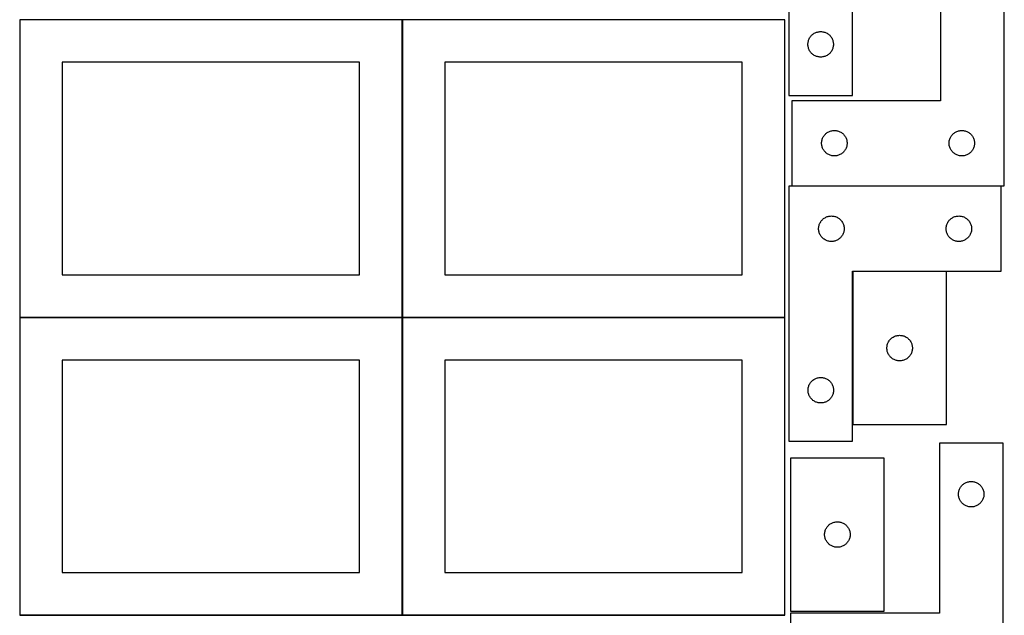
# Model space of a CAD drawing. Header units: millimetres. Extents: x 7 to 1243, y 7 to 2493.
# Tile 3 of 18: x 548 to 1243, y 428 to 848. Entities that reach past the tile are written whole.
import ezdxf

# ---------------------------------------------------------------- set-up
doc = ezdxf.new("R2010")
doc.units = ezdxf.units.MM
doc.layers.add('COMMON', color=5, linetype='CONTINUOUS', true_color=0x0000ff)
doc.layers.add('CUT', color=7, linetype='CONTINUOUS', true_color=0x000000)

msp = doc.modelspace()

# ---------------------------------------------------------------- linework, layer by layer
at = {"layer": 'COMMON'}
for p, q in [((818.34193, 848.441935), (818.34193, 638.441935)), ((1136.468819, 670.712467), (1136.468819, 562.712467)), ((548.24193, 638.341934), (818.24193, 638.341934)), ((818.34193, 638.241934), (818.34193, 428.241934)), ((818.441931, 638.341934), (1088.441931, 638.341934)), ((818.24193, 428.141934), (548.24193, 428.141934)), ((1088.441931, 428.141934), (818.441931, 428.141934))]:
    msp.add_line(p, q, dxfattribs=at)
at = {"layer": 'CUT'}
for p, q in [((1091.309272, 975.097838), (1091.309272, 795.097838)), ((1136.309272, 795.097838), (1136.309272, 915.097838)), ((1198.474839, 911.336124), (1198.474839, 791.336124)), ((1243.474839, 731.336124), (1243.474839, 911.336124)), ((818.24193, 848.441935), (548.24193, 848.441935)), ((548.24193, 848.441935), (548.24193, 638.441935)), ((818.24193, 638.441935), (818.24193, 848.441935)), ((1088.441931, 848.441935), (818.441931, 848.441935)), ((818.441931, 848.441935), (818.441931, 638.441935)), ((1088.441931, 638.441935), (1088.441931, 848.441935)), ((1105.2869, 833.990793), (1105.494356, 834.541989)), ((1105.494356, 834.541989), (1105.737417, 835.078436)), ((1105.737417, 835.078436), (1106.015043, 835.597838)), ((1106.015043, 835.597838), (1106.326045, 836.09797)), ((1106.326045, 836.09797), (1106.669092, 836.576691)), ((1106.669092, 836.576691), (1107.042713, 837.03195)), ((1107.042713, 837.03195), (1107.445311, 837.461799)), ((1107.445311, 837.461799), (1107.875159, 837.864396)), ((1107.875159, 837.864396), (1108.330419, 838.238018)), ((1108.330419, 838.238018), (1108.80914, 838.581064)), ((1108.80914, 838.581064), (1109.309272, 838.892066)), ((1109.309272, 838.892066), (1109.828673, 839.169692)), ((1109.828673, 839.169692), (1110.365121, 839.412753)), ((1110.365121, 839.412753), (1110.916316, 839.620209)), ((1110.916316, 839.620209), (1111.4799, 839.79117)), ((1111.4799, 839.79117), (1112.053459, 839.924905)), ((1112.053459, 839.924905), (1112.634536, 840.020841)), ((1112.634536, 840.020841), (1113.220643, 840.078568)), ((1113.220643, 840.078568), (1113.809272, 840.097838)), ((1113.809272, 840.097838), (1114.3979, 840.078568)), ((1114.3979, 840.078568), (1114.984007, 840.020841)), ((1114.984007, 840.020841), (1115.565085, 839.924905)), ((1115.565085, 839.924905), (1116.138643, 839.79117)), ((1116.138643, 839.79117), (1116.702227, 839.620209)), ((1116.702227, 839.620209), (1117.253423, 839.412753)), ((1117.253423, 839.412753), (1117.78987, 839.169692)), ((1117.78987, 839.169692), (1118.309272, 838.892066)), ((1118.309272, 838.892066), (1118.809404, 838.581064)), ((1118.809404, 838.581064), (1119.288125, 838.238018)), ((1119.288125, 838.238018), (1119.743384, 837.864396)), ((1119.743384, 837.864396), (1120.173233, 837.461799)), ((1120.173233, 837.461799), (1120.57583, 837.03195)), ((1120.57583, 837.03195), (1120.949452, 836.576691)), ((1120.949452, 836.576691), (1121.292498, 836.09797)), ((1121.292498, 836.09797), (1121.6035, 835.597838)), ((1121.6035, 835.597838), (1121.881126, 835.078436)), ((1121.881126, 835.078436), (1122.124187, 834.541989)), ((1122.124187, 834.541989), (1122.331643, 833.990793)), ((1104.809272, 831.097838), (1104.828541, 831.686466)), ((1104.828541, 830.50921), (1104.809272, 831.097838)), ((1104.828541, 831.686466), (1104.886268, 832.272573)), ((1104.886268, 829.923102), (1104.828541, 830.50921)), ((1104.886268, 832.272573), (1104.982204, 832.853651)), ((1104.982204, 829.342025), (1104.886268, 829.923102)), ((1104.982204, 832.853651), (1105.115939, 833.427209)), ((1105.115939, 828.768466), (1104.982204, 829.342025)), ((1105.115939, 833.427209), (1105.2869, 833.990793)), ((1105.2869, 828.204883), (1105.115939, 828.768466)), ((1105.494356, 827.653687), (1105.2869, 828.204883)), ((1105.737417, 827.117239), (1105.494356, 827.653687)), ((1122.124187, 827.653687), (1121.881126, 827.117239)), ((1122.331643, 828.204883), (1122.124187, 827.653687)), ((1122.331643, 833.990793), (1122.502604, 833.427209)), ((1122.502604, 828.768466), (1122.331643, 828.204883)), ((1122.502604, 833.427209), (1122.636339, 832.853651)), ((1122.636339, 829.342025), (1122.502604, 828.768466)), ((1122.636339, 832.853651), (1122.732275, 832.272573)), ((1122.732275, 829.923102), (1122.636339, 829.342025)), ((1122.732275, 832.272573), (1122.790002, 831.686466)), ((1122.790002, 830.50921), (1122.732275, 829.923102)), ((1122.790002, 831.686466), (1122.809272, 831.097838)), ((1122.809272, 831.097838), (1122.790002, 830.50921)), ((1106.015043, 826.597838), (1105.737417, 827.117239)), ((1106.326045, 826.097706), (1106.015043, 826.597838)), ((1106.669092, 825.618985), (1106.326045, 826.097706)), ((1107.042713, 825.163725), (1106.669092, 825.618985)), ((1107.445311, 824.733877), (1107.042713, 825.163725)), ((1107.875159, 824.331279), (1107.445311, 824.733877)), ((1108.330419, 823.957658), (1107.875159, 824.331279)), ((1108.80914, 823.614611), (1108.330419, 823.957658)), ((1109.309272, 823.303609), (1108.80914, 823.614611)), ((1109.828673, 823.025983), (1109.309272, 823.303609)), ((1110.365121, 822.782922), (1109.828673, 823.025983)), ((1110.916316, 822.575467), (1110.365121, 822.782922)), ((1111.4799, 822.404505), (1110.916316, 822.575467)), ((1112.053459, 822.27077), (1111.4799, 822.404505)), ((1112.634536, 822.174834), (1112.053459, 822.27077)), ((1113.220643, 822.117107), (1112.634536, 822.174834)), ((1113.809272, 822.097838), (1113.220643, 822.117107)), ((1114.3979, 822.117107), (1113.809272, 822.097838)), ((1114.984007, 822.174834), (1114.3979, 822.117107)), ((1115.565085, 822.27077), (1114.984007, 822.174834)), ((1116.138643, 822.404505), (1115.565085, 822.27077)), ((1116.702227, 822.575467), (1116.138643, 822.404505)), ((1117.253423, 822.782922), (1116.702227, 822.575467)), ((1117.78987, 823.025983), (1117.253423, 822.782922)), ((1118.309272, 823.303609), (1117.78987, 823.025983)), ((1118.809404, 823.614611), (1118.309272, 823.303609)), ((1119.288125, 823.957658), (1118.809404, 823.614611)), ((1119.743384, 824.331279), (1119.288125, 823.957658)), ((1120.173233, 824.733877), (1119.743384, 824.331279)), ((1120.57583, 825.163725), (1120.173233, 824.733877)), ((1120.949452, 825.618985), (1120.57583, 825.163725)), ((1121.292498, 826.097706), (1120.949452, 825.618985)), ((1121.6035, 826.597838), (1121.292498, 826.097706)), ((1121.881126, 827.117239), (1121.6035, 826.597838)), ((788.24193, 818.441935), (578.24193, 818.441935)), ((578.24193, 818.441935), (578.24193, 668.441935)), ((788.24193, 668.441935), (788.24193, 818.441935)), ((1058.441931, 818.441935), (848.441931, 818.441935)), ((848.441931, 818.441935), (848.441931, 668.441935)), ((1058.441931, 668.441935), (1058.441931, 818.441935)), ((1091.309272, 795.097838), (1136.309272, 795.097838)), ((1198.474839, 791.336124), (1093.474839, 791.336124)), ((1093.474839, 791.336124), (1093.474839, 731.336124)), ((1114.952468, 764.229079), (1115.159923, 764.780275)), ((1115.159923, 764.780275), (1115.402984, 765.316722)), ((1115.402984, 765.316722), (1115.68061, 765.836124)), ((1115.68061, 765.836124), (1115.991612, 766.336256)), ((1115.991612, 766.336256), (1116.334659, 766.814977)), ((1116.334659, 766.814977), (1116.708281, 767.270236)), ((1116.708281, 767.270236), (1117.110878, 767.700085)), ((1117.110878, 767.700085), (1117.540727, 768.102682)), ((1117.540727, 768.102682), (1117.995986, 768.476304)), ((1117.995986, 768.476304), (1118.474707, 768.81935)), ((1118.474707, 768.81935), (1118.974839, 769.130352)), ((1118.974839, 769.130352), (1119.494241, 769.407978)), ((1119.494241, 769.407978), (1120.030688, 769.65104)), ((1120.030688, 769.65104), (1120.581884, 769.858495)), ((1120.581884, 769.858495), (1121.145467, 770.029456)), ((1121.145467, 770.029456), (1121.719026, 770.163191)), ((1121.719026, 770.163191), (1122.300103, 770.259128)), ((1122.300103, 770.259128), (1122.886211, 770.316854)), ((1122.886211, 770.316854), (1123.474839, 770.336124)), ((1123.474839, 770.336124), (1124.063467, 770.316854)), ((1124.063467, 770.316854), (1124.649575, 770.259128)), ((1124.649575, 770.259128), (1125.230652, 770.163191)), ((1125.230652, 770.163191), (1125.80421, 770.029456)), ((1125.80421, 770.029456), (1126.367794, 769.858495)), ((1126.367794, 769.858495), (1126.91899, 769.65104)), ((1126.91899, 769.65104), (1127.455437, 769.407978)), ((1127.455437, 769.407978), (1127.974839, 769.130352)), ((1127.974839, 769.130352), (1128.474971, 768.81935)), ((1128.474971, 768.81935), (1128.953692, 768.476304)), ((1128.953692, 768.476304), (1129.408951, 768.102682)), ((1129.408951, 768.102682), (1129.8388, 767.700085)), ((1129.8388, 767.700085), (1130.241397, 767.270236)), ((1130.241397, 767.270236), (1130.615019, 766.814977)), ((1130.615019, 766.814977), (1130.958065, 766.336256)), ((1130.958065, 766.336256), (1131.269068, 765.836124)), ((1131.269068, 765.836124), (1131.546694, 765.316722)), ((1131.546694, 765.316722), (1131.789755, 764.780275)), ((1131.789755, 764.780275), (1131.99721, 764.229079)), ((1204.952468, 764.229079), (1205.159923, 764.780275)), ((1205.159923, 764.780275), (1205.402984, 765.316722)), ((1205.402984, 765.316722), (1205.68061, 765.836124)), ((1205.68061, 765.836124), (1205.991612, 766.336256)), ((1205.991612, 766.336256), (1206.334659, 766.814977)), ((1206.334659, 766.814977), (1206.708281, 767.270236)), ((1206.708281, 767.270236), (1207.110878, 767.700085)), ((1207.110878, 767.700085), (1207.540727, 768.102682)), ((1207.540727, 768.102682), (1207.995986, 768.476304)), ((1207.995986, 768.476304), (1208.474707, 768.81935)), ((1208.474707, 768.81935), (1208.974839, 769.130352)), ((1208.974839, 769.130352), (1209.494241, 769.407978)), ((1209.494241, 769.407978), (1210.030688, 769.65104)), ((1210.030688, 769.65104), (1210.581884, 769.858495)), ((1210.581884, 769.858495), (1211.145467, 770.029456)), ((1211.145467, 770.029456), (1211.719026, 770.163191)), ((1211.719026, 770.163191), (1212.300103, 770.259128)), ((1212.300103, 770.259128), (1212.886211, 770.316854)), ((1212.886211, 770.316854), (1213.474839, 770.336124)), ((1213.474839, 770.336124), (1214.063467, 770.316854)), ((1214.063467, 770.316854), (1214.649575, 770.259128)), ((1214.649575, 770.259128), (1215.230652, 770.163191)), ((1215.230652, 770.163191), (1215.80421, 770.029456)), ((1215.80421, 770.029456), (1216.367794, 769.858495)), ((1216.367794, 769.858495), (1216.91899, 769.65104)), ((1216.91899, 769.65104), (1217.455437, 769.407978)), ((1217.455437, 769.407978), (1217.974839, 769.130352)), ((1217.974839, 769.130352), (1218.474971, 768.81935)), ((1218.474971, 768.81935), (1218.953692, 768.476304)), ((1218.953692, 768.476304), (1219.408951, 768.102682)), ((1219.408951, 768.102682), (1219.8388, 767.700085)), ((1219.8388, 767.700085), (1220.241397, 767.270236)), ((1220.241397, 767.270236), (1220.615019, 766.814977)), ((1220.615019, 766.814977), (1220.958065, 766.336256)), ((1220.958065, 766.336256), (1221.269068, 765.836124)), ((1221.269068, 765.836124), (1221.546694, 765.316722)), ((1221.546694, 765.316722), (1221.789755, 764.780275)), ((1221.789755, 764.780275), (1221.99721, 764.229079)), ((1114.474839, 761.336124), (1114.494109, 761.924752)), ((1114.494109, 760.747496), (1114.474839, 761.336124)), ((1114.494109, 761.924752), (1114.551835, 762.51086)), ((1114.551835, 760.161388), (1114.494109, 760.747496)), ((1114.551835, 762.51086), (1114.647771, 763.091937)), ((1114.647771, 759.580311), (1114.551835, 760.161388)), ((1114.647771, 763.091937), (1114.781506, 763.665495)), ((1114.781506, 759.006752), (1114.647771, 759.580311)), ((1114.781506, 763.665495), (1114.952468, 764.229079)), ((1114.952468, 758.443169), (1114.781506, 759.006752)), ((1115.159923, 757.891973), (1114.952468, 758.443169)), ((1115.402984, 757.355526), (1115.159923, 757.891973)), ((1131.789755, 757.891973), (1131.546694, 757.355526)), ((1131.99721, 758.443169), (1131.789755, 757.891973)), ((1131.99721, 764.229079), (1132.168171, 763.665495)), ((1132.168171, 759.006752), (1131.99721, 758.443169)), ((1132.168171, 763.665495), (1132.301906, 763.091937)), ((1132.301906, 759.580311), (1132.168171, 759.006752)), ((1132.301906, 763.091937), (1132.397843, 762.51086)), ((1132.397843, 760.161388), (1132.301906, 759.580311)), ((1132.397843, 762.51086), (1132.455569, 761.924752)), ((1132.455569, 760.747496), (1132.397843, 760.161388)), ((1132.455569, 761.924752), (1132.474839, 761.336124)), ((1132.474839, 761.336124), (1132.455569, 760.747496)), ((1204.474839, 761.336124), (1204.494109, 761.924752)), ((1204.494109, 760.747496), (1204.474839, 761.336124)), ((1204.494109, 761.924752), (1204.551835, 762.51086)), ((1204.551835, 760.161388), (1204.494109, 760.747496)), ((1204.551835, 762.51086), (1204.647771, 763.091937)), ((1204.647771, 759.580311), (1204.551835, 760.161388)), ((1204.647771, 763.091937), (1204.781506, 763.665495)), ((1204.781506, 759.006752), (1204.647771, 759.580311)), ((1204.781506, 763.665495), (1204.952468, 764.229079)), ((1204.952468, 758.443169), (1204.781506, 759.006752)), ((1205.159923, 757.891973), (1204.952468, 758.443169)), ((1205.402984, 757.355526), (1205.159923, 757.891973)), ((1221.789755, 757.891973), (1221.546694, 757.355526)), ((1221.99721, 758.443169), (1221.789755, 757.891973)), ((1221.99721, 764.229079), (1222.168171, 763.665495)), ((1222.168171, 759.006752), (1221.99721, 758.443169)), ((1222.168171, 763.665495), (1222.301906, 763.091937)), ((1222.301906, 759.580311), (1222.168171, 759.006752)), ((1222.301906, 763.091937), (1222.397843, 762.51086)), ((1222.397843, 760.161388), (1222.301906, 759.580311)), ((1222.397843, 762.51086), (1222.455569, 761.924752)), ((1222.455569, 760.747496), (1222.397843, 760.161388)), ((1222.455569, 761.924752), (1222.474839, 761.336124)), ((1222.474839, 761.336124), (1222.455569, 760.747496)), ((1115.68061, 756.836124), (1115.402984, 757.355526)), ((1115.991612, 756.335992), (1115.68061, 756.836124)), ((1116.334659, 755.857271), (1115.991612, 756.335992)), ((1116.708281, 755.402011), (1116.334659, 755.857271)), ((1117.110878, 754.972163), (1116.708281, 755.402011)), ((1117.540727, 754.569566), (1117.110878, 754.972163)), ((1117.995986, 754.195944), (1117.540727, 754.569566)), ((1118.474707, 753.852897), (1117.995986, 754.195944)), ((1118.974839, 753.541895), (1118.474707, 753.852897)), ((1119.494241, 753.264269), (1118.974839, 753.541895)), ((1120.030688, 753.021208), (1119.494241, 753.264269)), ((1120.581884, 752.813753), (1120.030688, 753.021208)), ((1121.145467, 752.642791), (1120.581884, 752.813753)), ((1121.719026, 752.509056), (1121.145467, 752.642791)), ((1122.300103, 752.41312), (1121.719026, 752.509056)), ((1122.886211, 752.355393), (1122.300103, 752.41312)), ((1123.474839, 752.336124), (1122.886211, 752.355393)), ((1124.063467, 752.355393), (1123.474839, 752.336124)), ((1124.649575, 752.41312), (1124.063467, 752.355393)), ((1125.230652, 752.509056), (1124.649575, 752.41312)), ((1125.80421, 752.642791), (1125.230652, 752.509056)), ((1126.367794, 752.813753), (1125.80421, 752.642791)), ((1126.91899, 753.021208), (1126.367794, 752.813753)), ((1127.455437, 753.264269), (1126.91899, 753.021208)), ((1127.974839, 753.541895), (1127.455437, 753.264269)), ((1128.474971, 753.852897), (1127.974839, 753.541895)), ((1128.953692, 754.195944), (1128.474971, 753.852897)), ((1129.408951, 754.569566), (1128.953692, 754.195944)), ((1129.8388, 754.972163), (1129.408951, 754.569566)), ((1130.241397, 755.402011), (1129.8388, 754.972163)), ((1130.615019, 755.857271), (1130.241397, 755.402011)), ((1130.958065, 756.335992), (1130.615019, 755.857271)), ((1131.269068, 756.836124), (1130.958065, 756.335992)), ((1131.546694, 757.355526), (1131.269068, 756.836124)), ((1205.68061, 756.836124), (1205.402984, 757.355526)), ((1205.991612, 756.335992), (1205.68061, 756.836124)), ((1206.334659, 755.857271), (1205.991612, 756.335992)), ((1206.708281, 755.402011), (1206.334659, 755.857271)), ((1207.110878, 754.972163), (1206.708281, 755.402011)), ((1207.540727, 754.569566), (1207.110878, 754.972163)), ((1207.995986, 754.195944), (1207.540727, 754.569566)), ((1208.474707, 753.852897), (1207.995986, 754.195944)), ((1208.974839, 753.541895), (1208.474707, 753.852897)), ((1209.494241, 753.264269), (1208.974839, 753.541895)), ((1210.030688, 753.021208), (1209.494241, 753.264269)), ((1210.581884, 752.813753), (1210.030688, 753.021208)), ((1211.145467, 752.642791), (1210.581884, 752.813753)), ((1211.719026, 752.509056), (1211.145467, 752.642791)), ((1212.300103, 752.41312), (1211.719026, 752.509056)), ((1212.886211, 752.355393), (1212.300103, 752.41312)), ((1213.474839, 752.336124), (1212.886211, 752.355393)), ((1214.063467, 752.355393), (1213.474839, 752.336124)), ((1214.649575, 752.41312), (1214.063467, 752.355393)), ((1215.230652, 752.509056), (1214.649575, 752.41312)), ((1215.80421, 752.642791), (1215.230652, 752.509056)), ((1216.367794, 752.813753), (1215.80421, 752.642791)), ((1216.91899, 753.021208), (1216.367794, 752.813753)), ((1217.455437, 753.264269), (1216.91899, 753.021208)), ((1217.974839, 753.541895), (1217.455437, 753.264269)), ((1218.474971, 753.852897), (1217.974839, 753.541895)), ((1218.953692, 754.195944), (1218.474971, 753.852897)), ((1219.408951, 754.569566), (1218.953692, 754.195944)), ((1219.8388, 754.972163), (1219.408951, 754.569566)), ((1220.241397, 755.402011), (1219.8388, 754.972163)), ((1220.615019, 755.857271), (1220.241397, 755.402011)), ((1220.958065, 756.335992), (1220.615019, 755.857271)), ((1221.269068, 756.836124), (1220.958065, 756.335992)), ((1221.546694, 757.355526), (1221.269068, 756.836124)), ((1091.368819, 730.952208), (1091.368819, 550.952208)), ((1241.368819, 730.952208), (1091.368819, 730.952208)), ((1093.474839, 731.336124), (1243.474839, 731.336124)), ((1241.368819, 670.952208), (1241.368819, 730.952208)), ((1117.388221, 709.024062), (1117.924668, 709.267124)), ((1117.924668, 709.267124), (1118.475864, 709.474579)), ((1118.475864, 709.474579), (1119.039448, 709.64554)), ((1119.039448, 709.64554), (1119.613006, 709.779275)), ((1119.613006, 709.779275), (1120.194083, 709.875212)), ((1120.194083, 709.875212), (1120.780191, 709.932938)), ((1120.780191, 709.932938), (1121.368819, 709.952208)), ((1121.368819, 709.952208), (1121.957447, 709.932938)), ((1121.957447, 709.932938), (1122.543555, 709.875212)), ((1122.543555, 709.875212), (1123.124632, 709.779275)), ((1123.124632, 709.779275), (1123.69819, 709.64554)), ((1123.69819, 709.64554), (1124.261774, 709.474579)), ((1124.261774, 709.474579), (1124.81297, 709.267124)), ((1124.81297, 709.267124), (1125.349417, 709.024062)), ((1207.388221, 709.024062), (1207.924668, 709.267124)), ((1207.924668, 709.267124), (1208.475864, 709.474579)), ((1208.475864, 709.474579), (1209.039448, 709.64554)), ((1209.039448, 709.64554), (1209.613006, 709.779275)), ((1209.613006, 709.779275), (1210.194083, 709.875212)), ((1210.194083, 709.875212), (1210.780191, 709.932938)), ((1210.780191, 709.932938), (1211.368819, 709.952208)), ((1211.368819, 709.952208), (1211.957447, 709.932938)), ((1211.957447, 709.932938), (1212.543555, 709.875212)), ((1212.543555, 709.875212), (1213.124632, 709.779275)), ((1213.124632, 709.779275), (1213.69819, 709.64554)), ((1213.69819, 709.64554), (1214.261774, 709.474579)), ((1214.261774, 709.474579), (1214.81297, 709.267124)), ((1214.81297, 709.267124), (1215.349417, 709.024062)), ((1112.445815, 702.126944), (1112.541752, 702.708021)), ((1112.541752, 702.708021), (1112.675487, 703.281579)), ((1112.675487, 703.281579), (1112.846448, 703.845163)), ((1112.846448, 703.845163), (1113.053903, 704.396359)), ((1113.053903, 704.396359), (1113.296964, 704.932806)), ((1113.296964, 704.932806), (1113.57459, 705.452208)), ((1113.57459, 705.452208), (1113.885593, 705.95234)), ((1113.885593, 705.95234), (1114.228639, 706.431061)), ((1114.228639, 706.431061), (1114.602261, 706.88632)), ((1114.602261, 706.88632), (1115.004858, 707.316169)), ((1115.004858, 707.316169), (1115.434707, 707.718766)), ((1115.434707, 707.718766), (1115.889966, 708.092388)), ((1115.889966, 708.092388), (1116.368687, 708.435434)), ((1116.368687, 708.435434), (1116.868819, 708.746436)), ((1116.868819, 708.746436), (1117.388221, 709.024062)), ((1125.349417, 709.024062), (1125.868819, 708.746436)), ((1125.868819, 708.746436), (1126.368951, 708.435434)), ((1126.368951, 708.435434), (1126.847672, 708.092388)), ((1126.847672, 708.092388), (1127.302931, 707.718766)), ((1127.302931, 707.718766), (1127.73278, 707.316169)), ((1127.73278, 707.316169), (1128.135377, 706.88632)), ((1128.135377, 706.88632), (1128.508999, 706.431061)), ((1128.508999, 706.431061), (1128.852046, 705.95234)), ((1128.852046, 705.95234), (1129.163048, 705.452208)), ((1129.163048, 705.452208), (1129.440674, 704.932806)), ((1129.440674, 704.932806), (1129.683735, 704.396359)), ((1129.683735, 704.396359), (1129.89119, 703.845163)), ((1129.89119, 703.845163), (1130.062152, 703.281579)), ((1130.062152, 703.281579), (1130.195887, 702.708021)), ((1130.195887, 702.708021), (1130.291823, 702.126944)), ((1202.445815, 702.126944), (1202.541752, 702.708021)), ((1202.541752, 702.708021), (1202.675487, 703.281579)), ((1202.675487, 703.281579), (1202.846448, 703.845163)), ((1202.846448, 703.845163), (1203.053903, 704.396359)), ((1203.053903, 704.396359), (1203.296964, 704.932806)), ((1203.296964, 704.932806), (1203.57459, 705.452208)), ((1203.57459, 705.452208), (1203.885593, 705.95234)), ((1203.885593, 705.95234), (1204.228639, 706.431061)), ((1204.228639, 706.431061), (1204.602261, 706.88632)), ((1204.602261, 706.88632), (1205.004858, 707.316169)), ((1205.004858, 707.316169), (1205.434707, 707.718766)), ((1205.434707, 707.718766), (1205.889966, 708.092388)), ((1205.889966, 708.092388), (1206.368687, 708.435434)), ((1206.368687, 708.435434), (1206.868819, 708.746436)), ((1206.868819, 708.746436), (1207.388221, 709.024062)), ((1215.349417, 709.024062), (1215.868819, 708.746436)), ((1215.868819, 708.746436), (1216.368951, 708.435434)), ((1216.368951, 708.435434), (1216.847672, 708.092388)), ((1216.847672, 708.092388), (1217.302931, 707.718766)), ((1217.302931, 707.718766), (1217.73278, 707.316169)), ((1217.73278, 707.316169), (1218.135377, 706.88632)), ((1218.135377, 706.88632), (1218.508999, 706.431061)), ((1218.508999, 706.431061), (1218.852046, 705.95234)), ((1218.852046, 705.95234), (1219.163048, 705.452208)), ((1219.163048, 705.452208), (1219.440674, 704.932806)), ((1219.440674, 704.932806), (1219.683735, 704.396359)), ((1219.683735, 704.396359), (1219.89119, 703.845163)), ((1219.89119, 703.845163), (1220.062152, 703.281579)), ((1220.062152, 703.281579), (1220.195887, 702.708021)), ((1220.195887, 702.708021), (1220.291823, 702.126944)), ((1112.368819, 700.952208), (1112.388089, 701.540836)), ((1112.388089, 700.36358), (1112.368819, 700.952208)), ((1112.388089, 701.540836), (1112.445815, 702.126944)), ((1112.445815, 699.777472), (1112.388089, 700.36358)), ((1112.541752, 699.196395), (1112.445815, 699.777472)), ((1112.675487, 698.622836), (1112.541752, 699.196395)), ((1112.846448, 698.059253), (1112.675487, 698.622836)), ((1113.053903, 697.508057), (1112.846448, 698.059253)), ((1113.296964, 696.97161), (1113.053903, 697.508057)), ((1113.57459, 696.452208), (1113.296964, 696.97161)), ((1113.885593, 695.952076), (1113.57459, 696.452208)), ((1114.228639, 695.473355), (1113.885593, 695.952076)), ((1114.602261, 695.018095), (1114.228639, 695.473355)), ((1128.508999, 695.473355), (1128.135377, 695.018095)), ((1128.852046, 695.952076), (1128.508999, 695.473355)), ((1129.163048, 696.452208), (1128.852046, 695.952076)), ((1129.440674, 696.97161), (1129.163048, 696.452208)), ((1129.683735, 697.508057), (1129.440674, 696.97161)), ((1129.89119, 698.059253), (1129.683735, 697.508057)), ((1130.062152, 698.622836), (1129.89119, 698.059253)), ((1130.195887, 699.196395), (1130.062152, 698.622836)), ((1130.291823, 699.777472), (1130.195887, 699.196395)), ((1130.291823, 702.126944), (1130.349549, 701.540836)), ((1130.349549, 700.36358), (1130.291823, 699.777472)), ((1130.349549, 701.540836), (1130.368819, 700.952208)), ((1130.368819, 700.952208), (1130.349549, 700.36358)), ((1202.368819, 700.952208), (1202.388089, 701.540836)), ((1202.388089, 700.36358), (1202.368819, 700.952208)), ((1202.388089, 701.540836), (1202.445815, 702.126944)), ((1202.445815, 699.777472), (1202.388089, 700.36358)), ((1202.541752, 699.196395), (1202.445815, 699.777472)), ((1202.675487, 698.622836), (1202.541752, 699.196395)), ((1202.846448, 698.059253), (1202.675487, 698.622836)), ((1203.053903, 697.508057), (1202.846448, 698.059253)), ((1203.296964, 696.97161), (1203.053903, 697.508057)), ((1203.57459, 696.452208), (1203.296964, 696.97161)), ((1203.885593, 695.952076), (1203.57459, 696.452208)), ((1204.228639, 695.473355), (1203.885593, 695.952076)), ((1204.602261, 695.018095), (1204.228639, 695.473355)), ((1218.508999, 695.473355), (1218.135377, 695.018095)), ((1218.852046, 695.952076), (1218.508999, 695.473355)), ((1219.163048, 696.452208), (1218.852046, 695.952076)), ((1219.440674, 696.97161), (1219.163048, 696.452208)), ((1219.683735, 697.508057), (1219.440674, 696.97161)), ((1219.89119, 698.059253), (1219.683735, 697.508057)), ((1220.062152, 698.622836), (1219.89119, 698.059253)), ((1220.195887, 699.196395), (1220.062152, 698.622836)), ((1220.291823, 699.777472), (1220.195887, 699.196395)), ((1220.291823, 702.126944), (1220.349549, 701.540836)), ((1220.349549, 700.36358), (1220.291823, 699.777472)), ((1220.349549, 701.540836), (1220.368819, 700.952208)), ((1220.368819, 700.952208), (1220.349549, 700.36358)), ((1115.004858, 694.588247), (1114.602261, 695.018095)), ((1115.434707, 694.18565), (1115.004858, 694.588247)), ((1115.889966, 693.812028), (1115.434707, 694.18565)), ((1116.368687, 693.468981), (1115.889966, 693.812028)), ((1116.868819, 693.157979), (1116.368687, 693.468981)), ((1117.388221, 692.880353), (1116.868819, 693.157979)), ((1117.924668, 692.637292), (1117.388221, 692.880353)), ((1118.475864, 692.429837), (1117.924668, 692.637292)), ((1119.039448, 692.258875), (1118.475864, 692.429837)), ((1119.613006, 692.12514), (1119.039448, 692.258875)), ((1120.194083, 692.029204), (1119.613006, 692.12514)), ((1120.780191, 691.971478), (1120.194083, 692.029204)), ((1121.368819, 691.952208), (1120.780191, 691.971478)), ((1121.957447, 691.971478), (1121.368819, 691.952208)), ((1122.543555, 692.029204), (1121.957447, 691.971478)), ((1123.124632, 692.12514), (1122.543555, 692.029204)), ((1123.69819, 692.258875), (1123.124632, 692.12514)), ((1124.261774, 692.429837), (1123.69819, 692.258875)), ((1124.81297, 692.637292), (1124.261774, 692.429837)), ((1125.349417, 692.880353), (1124.81297, 692.637292)), ((1125.868819, 693.157979), (1125.349417, 692.880353)), ((1126.368951, 693.468981), (1125.868819, 693.157979)), ((1126.847672, 693.812028), (1126.368951, 693.468981)), ((1127.302931, 694.18565), (1126.847672, 693.812028)), ((1127.73278, 694.588247), (1127.302931, 694.18565)), ((1128.135377, 695.018095), (1127.73278, 694.588247)), ((1205.004858, 694.588247), (1204.602261, 695.018095)), ((1205.434707, 694.18565), (1205.004858, 694.588247)), ((1205.889966, 693.812028), (1205.434707, 694.18565)), ((1206.368687, 693.468981), (1205.889966, 693.812028)), ((1206.868819, 693.157979), (1206.368687, 693.468981)), ((1207.388221, 692.880353), (1206.868819, 693.157979)), ((1207.924668, 692.637292), (1207.388221, 692.880353)), ((1208.475864, 692.429837), (1207.924668, 692.637292)), ((1209.039448, 692.258875), (1208.475864, 692.429837)), ((1209.613006, 692.12514), (1209.039448, 692.258875)), ((1210.194083, 692.029204), (1209.613006, 692.12514)), ((1210.780191, 691.971478), (1210.194083, 692.029204)), ((1211.368819, 691.952208), (1210.780191, 691.971478)), ((1211.957447, 691.971478), (1211.368819, 691.952208)), ((1212.543555, 692.029204), (1211.957447, 691.971478)), ((1213.124632, 692.12514), (1212.543555, 692.029204)), ((1213.69819, 692.258875), (1213.124632, 692.12514)), ((1214.261774, 692.429837), (1213.69819, 692.258875)), ((1214.81297, 692.637292), (1214.261774, 692.429837)), ((1215.349417, 692.880353), (1214.81297, 692.637292)), ((1215.868819, 693.157979), (1215.349417, 692.880353)), ((1216.368951, 693.468981), (1215.868819, 693.157979)), ((1216.847672, 693.812028), (1216.368951, 693.468981)), ((1217.302931, 694.18565), (1216.847672, 693.812028)), ((1217.73278, 694.588247), (1217.302931, 694.18565)), ((1218.135377, 695.018095), (1217.73278, 694.588247)), ((578.24193, 668.441935), (788.24193, 668.441935)), ((848.441931, 668.441935), (1058.441931, 668.441935)), ((1136.368819, 550.952208), (1136.368819, 670.952208)), ((1136.368819, 670.952208), (1241.368819, 670.952208)), ((1202.56882, 670.712467), (1136.56882, 670.712467)), ((1136.56882, 670.712467), (1136.56882, 562.712467)), ((1202.56882, 562.712467), (1202.56882, 670.712467)), ((548.24193, 638.441935), (818.24193, 638.441935)), ((818.24193, 638.241934), (548.24193, 638.241934)), ((548.24193, 638.241934), (548.24193, 428.241934)), ((818.24193, 428.241934), (818.24193, 638.241934)), ((818.441931, 638.441935), (1088.441931, 638.441935)), ((1088.441931, 638.241934), (818.441931, 638.241934)), ((818.441931, 638.241934), (818.441931, 428.241934)), ((1088.441931, 428.241934), (1088.441931, 638.241934)), ((1168.980192, 625.693197), (1169.56882, 625.712467)), ((1169.56882, 625.712467), (1170.157448, 625.693197)), ((1160.741753, 618.468279), (1160.875488, 619.041838)), ((1160.875488, 619.041838), (1161.046449, 619.605422)), ((1161.046449, 619.605422), (1161.253904, 620.156617)), ((1161.253904, 620.156617), (1161.496965, 620.693065)), ((1161.496965, 620.693065), (1161.774591, 621.212467)), ((1161.774591, 621.212467), (1162.085594, 621.712599)), ((1162.085594, 621.712599), (1162.42864, 622.191319)), ((1162.42864, 622.191319), (1162.802262, 622.646579)), ((1162.802262, 622.646579), (1163.204859, 623.076428)), ((1163.204859, 623.076428), (1163.634708, 623.479025)), ((1163.634708, 623.479025), (1164.089967, 623.852647)), ((1164.089967, 623.852647), (1164.568688, 624.195693)), ((1164.568688, 624.195693), (1165.06882, 624.506695)), ((1165.06882, 624.506695), (1165.588222, 624.784321)), ((1165.588222, 624.784321), (1166.124669, 625.027382)), ((1166.124669, 625.027382), (1166.675865, 625.234838)), ((1166.675865, 625.234838), (1167.239449, 625.405799)), ((1167.239449, 625.405799), (1167.813007, 625.539534)), ((1167.813007, 625.539534), (1168.394084, 625.63547)), ((1168.394084, 625.63547), (1168.980192, 625.693197)), ((1170.157448, 625.693197), (1170.743556, 625.63547)), ((1170.743556, 625.63547), (1171.324633, 625.539534)), ((1171.324633, 625.539534), (1171.898191, 625.405799)), ((1171.898191, 625.405799), (1172.461775, 625.234838)), ((1172.461775, 625.234838), (1173.012971, 625.027382)), ((1173.012971, 625.027382), (1173.549418, 624.784321)), ((1173.549418, 624.784321), (1174.06882, 624.506695)), ((1174.06882, 624.506695), (1174.568952, 624.195693)), ((1174.568952, 624.195693), (1175.047673, 623.852647)), ((1175.047673, 623.852647), (1175.502932, 623.479025)), ((1175.502932, 623.479025), (1175.932781, 623.076428)), ((1175.932781, 623.076428), (1176.335378, 622.646579)), ((1176.335378, 622.646579), (1176.709, 622.191319)), ((1176.709, 622.191319), (1177.052047, 621.712599)), ((1177.052047, 621.712599), (1177.363049, 621.212467)), ((1177.363049, 621.212467), (1177.640675, 620.693065)), ((1177.640675, 620.693065), (1177.883736, 620.156617)), ((1177.883736, 620.156617), (1178.091191, 619.605422)), ((1178.091191, 619.605422), (1178.262153, 619.041838)), ((1178.262153, 619.041838), (1178.395888, 618.468279)), ((1160.56882, 616.712467), (1160.58809, 617.301095)), ((1160.58809, 616.123838), (1160.56882, 616.712467)), ((1160.58809, 617.301095), (1160.645816, 617.887202)), ((1160.645816, 615.537731), (1160.58809, 616.123838)), ((1160.645816, 617.887202), (1160.741753, 618.468279)), ((1160.741753, 614.956654), (1160.645816, 615.537731)), ((1160.875488, 614.383095), (1160.741753, 614.956654)), ((1161.046449, 613.819511), (1160.875488, 614.383095)), ((1161.253904, 613.268316), (1161.046449, 613.819511)), ((1161.496965, 612.731868), (1161.253904, 613.268316)), ((1161.774591, 612.212467), (1161.496965, 612.731868)), ((1162.085594, 611.712334), (1161.774591, 612.212467)), ((1177.363049, 612.212467), (1177.052047, 611.712334)), ((1177.640675, 612.731868), (1177.363049, 612.212467)), ((1177.883736, 613.268316), (1177.640675, 612.731868)), ((1178.091191, 613.819511), (1177.883736, 613.268316)), ((1178.262153, 614.383095), (1178.091191, 613.819511)), ((1178.395888, 614.956654), (1178.262153, 614.383095)), ((1178.395888, 618.468279), (1178.491824, 617.887202)), ((1178.491824, 615.537731), (1178.395888, 614.956654)), ((1178.491824, 617.887202), (1178.54955, 617.301095)), ((1178.54955, 616.123838), (1178.491824, 615.537731)), ((1178.54955, 617.301095), (1178.56882, 616.712467)), ((1178.56882, 616.712467), (1178.54955, 616.123838)), ((788.24193, 608.241934), (578.24193, 608.241934)), ((578.24193, 608.241934), (578.24193, 458.241934)), ((788.24193, 458.241934), (788.24193, 608.241934)), ((1058.441931, 608.241934), (848.441931, 608.241934)), ((848.441931, 608.241934), (848.441931, 458.241934)), ((1058.441931, 458.241934), (1058.441931, 608.241934)), ((1162.42864, 611.233614), (1162.085594, 611.712334)), ((1162.802262, 610.778354), (1162.42864, 611.233614)), ((1163.204859, 610.348506), (1162.802262, 610.778354)), ((1163.634708, 609.945908), (1163.204859, 610.348506)), ((1164.089967, 609.572286), (1163.634708, 609.945908)), ((1164.568688, 609.22924), (1164.089967, 609.572286)), ((1165.06882, 608.918238), (1164.568688, 609.22924)), ((1165.588222, 608.640612), (1165.06882, 608.918238)), ((1166.124669, 608.397551), (1165.588222, 608.640612)), ((1166.675865, 608.190095), (1166.124669, 608.397551)), ((1167.239449, 608.019134), (1166.675865, 608.190095)), ((1167.813007, 607.885399), (1167.239449, 608.019134)), ((1168.394084, 607.789463), (1167.813007, 607.885399)), ((1168.980192, 607.731736), (1168.394084, 607.789463)), ((1169.56882, 607.712467), (1168.980192, 607.731736)), ((1170.157448, 607.731736), (1169.56882, 607.712467)), ((1170.743556, 607.789463), (1170.157448, 607.731736)), ((1171.324633, 607.885399), (1170.743556, 607.789463)), ((1171.898191, 608.019134), (1171.324633, 607.885399)), ((1172.461775, 608.190095), (1171.898191, 608.019134)), ((1173.012971, 608.397551), (1172.461775, 608.190095)), ((1173.549418, 608.640612), (1173.012971, 608.397551)), ((1174.06882, 608.918238), (1173.549418, 608.640612)), ((1174.568952, 609.22924), (1174.06882, 608.918238)), ((1175.047673, 609.572286), (1174.568952, 609.22924)), ((1175.502932, 609.945908), (1175.047673, 609.572286)), ((1175.932781, 610.348506), (1175.502932, 609.945908)), ((1176.335378, 610.778354), (1175.932781, 610.348506)), ((1176.709, 611.233614), (1176.335378, 610.778354)), ((1177.052047, 611.712334), (1176.709, 611.233614)), ((1105.796964, 590.932806), (1106.07459, 591.452208)), ((1106.07459, 591.452208), (1106.385593, 591.95234)), ((1106.385593, 591.95234), (1106.728639, 592.431061)), ((1106.728639, 592.431061), (1107.102261, 592.88632)), ((1107.102261, 592.88632), (1107.504858, 593.316169)), ((1107.504858, 593.316169), (1107.934707, 593.718766)), ((1107.934707, 593.718766), (1108.389966, 594.092388)), ((1108.389966, 594.092388), (1108.868687, 594.435434)), ((1108.868687, 594.435434), (1109.368819, 594.746436)), ((1109.368819, 594.746436), (1109.888221, 595.024062)), ((1109.888221, 595.024062), (1110.424668, 595.267124)), ((1110.424668, 595.267124), (1110.975864, 595.474579)), ((1110.975864, 595.474579), (1111.539448, 595.64554)), ((1111.539448, 595.64554), (1112.113006, 595.779275)), ((1112.113006, 595.779275), (1112.694083, 595.875212)), ((1112.694083, 595.875212), (1113.280191, 595.932938)), ((1113.280191, 595.932938), (1113.868819, 595.952208)), ((1113.868819, 595.952208), (1114.457447, 595.932938)), ((1114.457447, 595.932938), (1115.043555, 595.875212)), ((1115.043555, 595.875212), (1115.624632, 595.779275)), ((1115.624632, 595.779275), (1116.19819, 595.64554)), ((1116.19819, 595.64554), (1116.761774, 595.474579)), ((1116.761774, 595.474579), (1117.31297, 595.267124)), ((1117.31297, 595.267124), (1117.849417, 595.024062)), ((1117.849417, 595.024062), (1118.368819, 594.746436)), ((1118.368819, 594.746436), (1118.868951, 594.435434)), ((1118.868951, 594.435434), (1119.347672, 594.092388)), ((1119.347672, 594.092388), (1119.802931, 593.718766)), ((1119.802931, 593.718766), (1120.23278, 593.316169)), ((1120.23278, 593.316169), (1120.635377, 592.88632)), ((1120.635377, 592.88632), (1121.008999, 592.431061)), ((1121.008999, 592.431061), (1121.352046, 591.95234)), ((1121.352046, 591.95234), (1121.663048, 591.452208)), ((1121.663048, 591.452208), (1121.940674, 590.932806)), ((1104.868819, 586.952208), (1104.888089, 587.540836)), ((1104.888089, 586.36358), (1104.868819, 586.952208)), ((1104.888089, 587.540836), (1104.945815, 588.126944)), ((1104.945815, 585.777472), (1104.888089, 586.36358)), ((1104.945815, 588.126944), (1105.041752, 588.708021)), ((1105.041752, 585.196395), (1104.945815, 585.777472)), ((1105.041752, 588.708021), (1105.175487, 589.281579)), ((1105.175487, 584.622836), (1105.041752, 585.196395)), ((1105.175487, 589.281579), (1105.346448, 589.845163)), ((1105.346448, 584.059253), (1105.175487, 584.622836)), ((1105.346448, 589.845163), (1105.553903, 590.396359)), ((1105.553903, 583.508057), (1105.346448, 584.059253)), ((1105.553903, 590.396359), (1105.796964, 590.932806)), ((1121.940674, 590.932806), (1122.183735, 590.396359)), ((1122.183735, 590.396359), (1122.39119, 589.845163)), ((1122.39119, 584.059253), (1122.183735, 583.508057)), ((1122.39119, 589.845163), (1122.562152, 589.281579)), ((1122.562152, 584.622836), (1122.39119, 584.059253)), ((1122.562152, 589.281579), (1122.695887, 588.708021)), ((1122.695887, 585.196395), (1122.562152, 584.622836)), ((1122.695887, 588.708021), (1122.791823, 588.126944)), ((1122.791823, 585.777472), (1122.695887, 585.196395)), ((1122.791823, 588.126944), (1122.849549, 587.540836)), ((1122.849549, 586.36358), (1122.791823, 585.777472)), ((1122.849549, 587.540836), (1122.868819, 586.952208)), ((1122.868819, 586.952208), (1122.849549, 586.36358)), ((1105.796964, 582.97161), (1105.553903, 583.508057)), ((1106.07459, 582.452208), (1105.796964, 582.97161)), ((1106.385593, 581.952076), (1106.07459, 582.452208)), ((1106.728639, 581.473355), (1106.385593, 581.952076)), ((1107.102261, 581.018095), (1106.728639, 581.473355)), ((1107.504858, 580.588247), (1107.102261, 581.018095)), ((1107.934707, 580.18565), (1107.504858, 580.588247)), ((1108.389966, 579.812028), (1107.934707, 580.18565)), ((1108.868687, 579.468981), (1108.389966, 579.812028)), ((1109.368819, 579.157979), (1108.868687, 579.468981)), ((1109.888221, 578.880353), (1109.368819, 579.157979)), ((1110.424668, 578.637292), (1109.888221, 578.880353)), ((1110.975864, 578.429837), (1110.424668, 578.637292)), ((1111.539448, 578.258875), (1110.975864, 578.429837)), ((1112.113006, 578.12514), (1111.539448, 578.258875)), ((1112.694083, 578.029204), (1112.113006, 578.12514)), ((1113.280191, 577.971478), (1112.694083, 578.029204)), ((1113.868819, 577.952208), (1113.280191, 577.971478)), ((1114.457447, 577.971478), (1113.868819, 577.952208)), ((1115.043555, 578.029204), (1114.457447, 577.971478)), ((1115.624632, 578.12514), (1115.043555, 578.029204)), ((1116.19819, 578.258875), (1115.624632, 578.12514)), ((1116.761774, 578.429837), (1116.19819, 578.258875)), ((1117.31297, 578.637292), (1116.761774, 578.429837)), ((1117.849417, 578.880353), (1117.31297, 578.637292)), ((1118.368819, 579.157979), (1117.849417, 578.880353)), ((1118.868951, 579.468981), (1118.368819, 579.157979)), ((1119.347672, 579.812028), (1118.868951, 579.468981)), ((1119.802931, 580.18565), (1119.347672, 579.812028)), ((1120.23278, 580.588247), (1119.802931, 580.18565)), ((1120.635377, 581.018095), (1120.23278, 580.588247)), ((1121.008999, 581.473355), (1120.635377, 581.018095)), ((1121.352046, 581.952076), (1121.008999, 581.473355)), ((1121.663048, 582.452208), (1121.352046, 581.952076)), ((1121.940674, 582.97161), (1121.663048, 582.452208)), ((1122.183735, 583.508057), (1121.940674, 582.97161)), ((1136.56882, 562.712467), (1202.56882, 562.712467)), ((1091.368819, 550.952208), (1136.368819, 550.952208)), ((1242.604737, 549.56293), (1197.604737, 549.56293)), ((1197.604737, 549.56293), (1197.604737, 429.56293)), ((1242.604737, 369.56293), (1242.604737, 549.56293)), ((1158.604733, 539.0918), (1092.604733, 539.0918)), ((1092.604733, 539.0918), (1092.604733, 431.0918)), ((1158.604733, 431.0918), (1158.604733, 539.0918)), ((1215.604737, 521.357159), (1216.124139, 521.634785)), ((1216.124139, 521.634785), (1216.660586, 521.877846)), ((1216.660586, 521.877846), (1217.211782, 522.085302)), ((1217.211782, 522.085302), (1217.775366, 522.256263)), ((1217.775366, 522.256263), (1218.348924, 522.389998)), ((1218.348924, 522.389998), (1218.930001, 522.485934)), ((1218.930001, 522.485934), (1219.516109, 522.543661)), ((1219.516109, 522.543661), (1220.104737, 522.56293)), ((1220.104737, 522.56293), (1220.693365, 522.543661)), ((1220.693365, 522.543661), (1221.279473, 522.485934)), ((1221.279473, 522.485934), (1221.86055, 522.389998)), ((1221.86055, 522.389998), (1222.434108, 522.256263)), ((1222.434108, 522.256263), (1222.997692, 522.085302)), ((1222.997692, 522.085302), (1223.548888, 521.877846)), ((1223.548888, 521.877846), (1224.085335, 521.634785)), ((1224.085335, 521.634785), (1224.604737, 521.357159)), ((1211.124007, 514.151559), (1211.181733, 514.737666)), ((1211.181733, 514.737666), (1211.277669, 515.318743)), ((1211.277669, 515.318743), (1211.411405, 515.892302)), ((1211.411405, 515.892302), (1211.582366, 516.455886)), ((1211.582366, 516.455886), (1211.789821, 517.007081)), ((1211.789821, 517.007081), (1212.032882, 517.543529)), ((1212.032882, 517.543529), (1212.310508, 518.06293)), ((1212.310508, 518.06293), (1212.62151, 518.563063)), ((1212.62151, 518.563063), (1212.964557, 519.041783)), ((1212.964557, 519.041783), (1213.338179, 519.497043)), ((1213.338179, 519.497043), (1213.740776, 519.926891)), ((1213.740776, 519.926891), (1214.170625, 520.329489)), ((1214.170625, 520.329489), (1214.625884, 520.70311)), ((1214.625884, 520.70311), (1215.104605, 521.046157)), ((1215.104605, 521.046157), (1215.604737, 521.357159)), ((1224.604737, 521.357159), (1225.104869, 521.046157)), ((1225.104869, 521.046157), (1225.58359, 520.70311)), ((1225.58359, 520.70311), (1226.038849, 520.329489)), ((1226.038849, 520.329489), (1226.468698, 519.926891)), ((1226.468698, 519.926891), (1226.871295, 519.497043)), ((1226.871295, 519.497043), (1227.244917, 519.041783)), ((1227.244917, 519.041783), (1227.587963, 518.563063)), ((1227.587963, 518.563063), (1227.898966, 518.06293)), ((1227.898966, 518.06293), (1228.176592, 517.543529)), ((1228.176592, 517.543529), (1228.419653, 517.007081)), ((1228.419653, 517.007081), (1228.627108, 516.455886)), ((1228.627108, 516.455886), (1228.798069, 515.892302)), ((1228.798069, 515.892302), (1228.931804, 515.318743)), ((1228.931804, 515.318743), (1229.027741, 514.737666)), ((1229.027741, 514.737666), (1229.085467, 514.151559)), ((1211.104737, 513.56293), (1211.124007, 514.151559)), ((1211.124007, 512.974302), (1211.104737, 513.56293)), ((1211.181733, 512.388195), (1211.124007, 512.974302)), ((1211.277669, 511.807118), (1211.181733, 512.388195)), ((1211.411405, 511.233559), (1211.277669, 511.807118)), ((1211.582366, 510.669975), (1211.411405, 511.233559)), ((1211.789821, 510.11878), (1211.582366, 510.669975)), ((1212.032882, 509.582332), (1211.789821, 510.11878)), ((1212.310508, 509.06293), (1212.032882, 509.582332)), ((1212.62151, 508.562798), (1212.310508, 509.06293)), ((1212.964557, 508.084078), (1212.62151, 508.562798)), ((1213.338179, 507.628818), (1212.964557, 508.084078)), ((1213.740776, 507.198969), (1213.338179, 507.628818)), ((1226.871295, 507.628818), (1226.468698, 507.198969)), ((1227.244917, 508.084078), (1226.871295, 507.628818)), ((1227.587963, 508.562798), (1227.244917, 508.084078)), ((1227.898966, 509.06293), (1227.587963, 508.562798)), ((1228.176592, 509.582332), (1227.898966, 509.06293)), ((1228.419653, 510.11878), (1228.176592, 509.582332)), ((1228.627108, 510.669975), (1228.419653, 510.11878)), ((1228.798069, 511.233559), (1228.627108, 510.669975)), ((1228.931804, 511.807118), (1228.798069, 511.233559)), ((1229.027741, 512.388195), (1228.931804, 511.807118)), ((1229.085467, 512.974302), (1229.027741, 512.388195)), ((1229.085467, 514.151559), (1229.104737, 513.56293)), ((1229.104737, 513.56293), (1229.085467, 512.974302)), ((1214.170625, 506.796372), (1213.740776, 507.198969)), ((1214.625884, 506.42275), (1214.170625, 506.796372)), ((1215.104605, 506.079704), (1214.625884, 506.42275)), ((1215.604737, 505.768702), (1215.104605, 506.079704)), ((1216.124139, 505.491076), (1215.604737, 505.768702)), ((1216.660586, 505.248015), (1216.124139, 505.491076)), ((1217.211782, 505.040559), (1216.660586, 505.248015)), ((1217.775366, 504.869598), (1217.211782, 505.040559)), ((1218.348924, 504.735863), (1217.775366, 504.869598)), ((1218.930001, 504.639927), (1218.348924, 504.735863)), ((1219.516109, 504.5822), (1218.930001, 504.639927)), ((1220.104737, 504.56293), (1219.516109, 504.5822)), ((1220.693365, 504.5822), (1220.104737, 504.56293)), ((1221.279473, 504.639927), (1220.693365, 504.5822)), ((1221.86055, 504.735863), (1221.279473, 504.639927)), ((1222.434108, 504.869598), (1221.86055, 504.735863)), ((1222.997692, 505.040559), (1222.434108, 504.869598)), ((1223.548888, 505.248015), (1222.997692, 505.040559)), ((1224.085335, 505.491076), (1223.548888, 505.248015)), ((1224.604737, 505.768702), (1224.085335, 505.491076)), ((1225.104869, 506.079704), (1224.604737, 505.768702)), ((1225.58359, 506.42275), (1225.104869, 506.079704)), ((1226.038849, 506.796372), (1225.58359, 506.42275)), ((1226.468698, 507.198969), (1226.038849, 506.796372)), ((1122.711778, 493.614171), (1123.275362, 493.785132)), ((1123.275362, 493.785132), (1123.84892, 493.918868)), ((1123.84892, 493.918868), (1124.429997, 494.014804)), ((1124.429997, 494.014804), (1125.016105, 494.07253)), ((1125.016105, 494.07253), (1125.604733, 494.0918)), ((1125.604733, 494.0918), (1126.193361, 494.07253)), ((1126.193361, 494.07253), (1126.779469, 494.014804)), ((1126.779469, 494.014804), (1127.360546, 493.918868)), ((1127.360546, 493.918868), (1127.934105, 493.785132)), ((1127.934105, 493.785132), (1128.497688, 493.614171)), ((1116.681729, 486.266536), (1116.777666, 486.847613)), ((1116.777666, 486.847613), (1116.911401, 487.421171)), ((1116.911401, 487.421171), (1117.082362, 487.984755)), ((1117.082362, 487.984755), (1117.289817, 488.535951)), ((1117.289817, 488.535951), (1117.532878, 489.072398)), ((1117.532878, 489.072398), (1117.810505, 489.5918)), ((1117.810505, 489.5918), (1118.121507, 490.091932)), ((1118.121507, 490.091932), (1118.464553, 490.570653)), ((1118.464553, 490.570653), (1118.838175, 491.025912)), ((1118.838175, 491.025912), (1119.240772, 491.455761)), ((1119.240772, 491.455761), (1119.670621, 491.858358)), ((1119.670621, 491.858358), (1120.12588, 492.23198)), ((1120.12588, 492.23198), (1120.604601, 492.575027)), ((1120.604601, 492.575027), (1121.104733, 492.886029)), ((1121.104733, 492.886029), (1121.624135, 493.163655)), ((1121.624135, 493.163655), (1122.160582, 493.406716)), ((1122.160582, 493.406716), (1122.711778, 493.614171)), ((1128.497688, 493.614171), (1129.048884, 493.406716)), ((1129.048884, 493.406716), (1129.585331, 493.163655)), ((1129.585331, 493.163655), (1130.104733, 492.886029)), ((1130.104733, 492.886029), (1130.604865, 492.575027)), ((1130.604865, 492.575027), (1131.083586, 492.23198)), ((1131.083586, 492.23198), (1131.538845, 491.858358)), ((1131.538845, 491.858358), (1131.968694, 491.455761)), ((1131.968694, 491.455761), (1132.371291, 491.025912)), ((1132.371291, 491.025912), (1132.744913, 490.570653)), ((1132.744913, 490.570653), (1133.08796, 490.091932)), ((1133.08796, 490.091932), (1133.398962, 489.5918)), ((1133.398962, 489.5918), (1133.676588, 489.072398)), ((1133.676588, 489.072398), (1133.919649, 488.535951)), ((1133.919649, 488.535951), (1134.127104, 487.984755)), ((1134.127104, 487.984755), (1134.298066, 487.421171)), ((1134.298066, 487.421171), (1134.431801, 486.847613)), ((1134.431801, 486.847613), (1134.527737, 486.266536)), ((1116.604733, 485.0918), (1116.624003, 485.680428)), ((1116.624003, 484.503172), (1116.604733, 485.0918)), ((1116.624003, 485.680428), (1116.681729, 486.266536)), ((1116.681729, 483.917064), (1116.624003, 484.503172)), ((1116.777666, 483.335987), (1116.681729, 483.917064)), ((1116.911401, 482.762429), (1116.777666, 483.335987)), ((1117.082362, 482.198845), (1116.911401, 482.762429)), ((1117.289817, 481.647649), (1117.082362, 482.198845)), ((1117.532878, 481.111202), (1117.289817, 481.647649)), ((1117.810505, 480.5918), (1117.532878, 481.111202)), ((1118.121507, 480.091668), (1117.810505, 480.5918)), ((1118.464553, 479.612947), (1118.121507, 480.091668)), ((1133.08796, 480.091668), (1132.744913, 479.612947)), ((1133.398962, 480.5918), (1133.08796, 480.091668)), ((1133.676588, 481.111202), (1133.398962, 480.5918)), ((1133.919649, 481.647649), (1133.676588, 481.111202)), ((1134.127104, 482.198845), (1133.919649, 481.647649)), ((1134.298066, 482.762429), (1134.127104, 482.198845)), ((1134.431801, 483.335987), (1134.298066, 482.762429)), ((1134.527737, 483.917064), (1134.431801, 483.335987)), ((1134.527737, 486.266536), (1134.585463, 485.680428)), ((1134.585463, 484.503172), (1134.527737, 483.917064)), ((1134.585463, 485.680428), (1134.604733, 485.0918)), ((1134.604733, 485.0918), (1134.585463, 484.503172)), ((1118.838175, 479.157688), (1118.464553, 479.612947)), ((1119.240772, 478.727839), (1118.838175, 479.157688)), ((1119.670621, 478.325242), (1119.240772, 478.727839)), ((1120.12588, 477.95162), (1119.670621, 478.325242)), ((1120.604601, 477.608574), (1120.12588, 477.95162)), ((1121.104733, 477.297571), (1120.604601, 477.608574)), ((1121.624135, 477.019945), (1121.104733, 477.297571)), ((1122.160582, 476.776884), (1121.624135, 477.019945)), ((1122.711778, 476.569429), (1122.160582, 476.776884)), ((1123.275362, 476.398468), (1122.711778, 476.569429)), ((1123.84892, 476.264733), (1123.275362, 476.398468)), ((1124.429997, 476.168796), (1123.84892, 476.264733)), ((1125.016105, 476.11107), (1124.429997, 476.168796)), ((1125.604733, 476.0918), (1125.016105, 476.11107)), ((1126.193361, 476.11107), (1125.604733, 476.0918)), ((1126.779469, 476.168796), (1126.193361, 476.11107)), ((1127.360546, 476.264733), (1126.779469, 476.168796)), ((1127.934105, 476.398468), (1127.360546, 476.264733)), ((1128.497688, 476.569429), (1127.934105, 476.398468)), ((1129.048884, 476.776884), (1128.497688, 476.569429)), ((1129.585331, 477.019945), (1129.048884, 476.776884)), ((1130.104733, 477.297571), (1129.585331, 477.019945)), ((1130.604865, 477.608574), (1130.104733, 477.297571)), ((1131.083586, 477.95162), (1130.604865, 477.608574)), ((1131.538845, 478.325242), (1131.083586, 477.95162)), ((1131.968694, 478.727839), (1131.538845, 478.325242)), ((1132.371291, 479.157688), (1131.968694, 478.727839)), ((1132.744913, 479.612947), (1132.371291, 479.157688)), ((578.24193, 458.241934), (788.24193, 458.241934)), ((848.441931, 458.241934), (1058.441931, 458.241934)), ((1092.604733, 431.0918), (1158.604733, 431.0918)), ((548.24193, 428.241934), (818.24193, 428.241934)), ((818.441931, 428.241934), (1088.441931, 428.241934)), ((1197.604737, 429.56293), (1092.604737, 429.56293)), ((1092.604737, 429.56293), (1092.604737, 369.56293))]:
    msp.add_line(p, q, dxfattribs=at)

doc.saveas('drawing.dxf')
